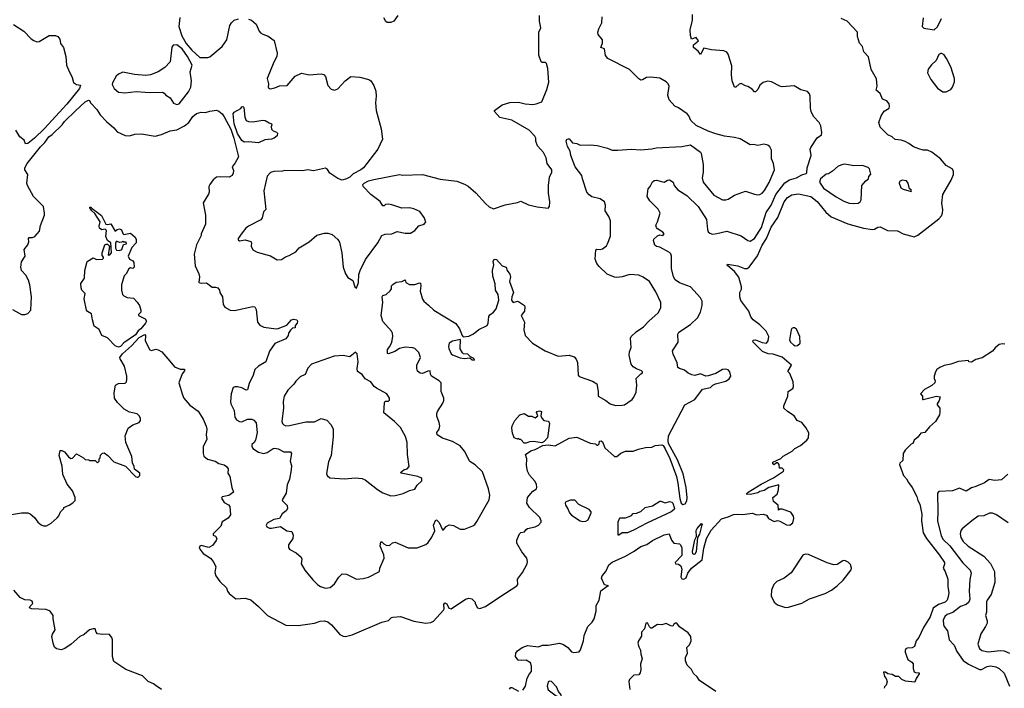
# Model space of a CAD drawing. Extents: x 2087054 to 2277909, y 548907 to 753496.
# Tile 26 of 256: x 2142900 to 2151831, y 599005 to 605068. Entities that reach past the tile are written whole.
import ezdxf

# ---------------------------------------------------------------- set-up
doc = ezdxf.new("R2010")
doc.units = 0

msp = doc.modelspace()

# ---------------------------------------------------------------- linework, layer by layer
at = {"layer": '0CON20XD'}
for points in [[(2148996.6, 601846.6), (2148962.8, 601862.8), (2148929.8, 601889.8), (2148884.5, 601904.5), (2148871.2, 601915), (2148863.8, 601955), (2148826.2, 602035), (2148820, 602065), (2148872.5, 602145), (2148871.2, 602215), (2148880, 602235), (2148983.8, 602305), (2149048, 602365), (2149076.4, 602416.4), (2149090, 602475), (2149089.2, 602515), (2149075.6, 602545.6), (2148985, 602644.2), (2148885, 602681.5), (2148845, 602710), (2148831.1, 602735), (2148811.1, 602811.1), (2148813.1, 602925), (2148805.6, 602945), (2148795, 602956.9), (2148705, 603006.7), (2148675, 603010), (2148662.3, 603022.3), (2148648.8, 603065), (2148652.7, 603077.3), (2148685, 603108.8), (2148705, 603116.2), (2148735, 603111.2), (2148746.2, 603125), (2148735, 603140), (2148685, 603170), (2148675, 603182.5), (2148671.2, 603205), (2148686, 603235), (2148709.2, 603315), (2148690.6, 603350.6), (2148615, 603426.2), (2148592.5, 603465), (2148601.2, 603535), (2148618.8, 603555), (2148641.2, 603598.8), (2148655, 603610), (2148675, 603613.8), (2148745, 603593.8), (2148776.4, 603613.6), (2148795, 603616.2), (2148826.7, 603595), (2148836.7, 603565), (2148870, 603525), (2148952, 603475), (2149055, 603373.8), (2149129.4, 603255), (2149138.9, 603165), (2149145.7, 603145), (2149160.7, 603130.7), (2149185.7, 603124.3), (2149225, 603128.1), (2149315, 603151.1), (2149445, 603109.2), (2149505, 603065.8), (2149525, 603060.8), (2149565, 603084.4), (2149628, 603185), (2149669.7, 603320.3), (2149716.9, 603385), (2149757.3, 603482.7), (2149841.8, 603588.2), (2149883.6, 603616.3), (2149945.9, 603634.1), (2149995, 603662), (2150035, 603672.5), (2150040.7, 603679.3), (2150043.9, 603726.1), (2150078, 603835), (2150071.2, 603895), (2150075, 603910), (2150134.1, 603995.9), (2150172.5, 604025), (2150176, 604045), (2150166.2, 604105), (2150151.2, 604135), (2150100.9, 604190.9), (2150080, 604235), (2150073.1, 604265), (2150068.8, 604375), (2150063.8, 604395), (2150045, 604416.7), (2149985, 604431.2), (2149925, 604466.7), (2149815, 604460), (2149794.1, 604464.1), (2149720, 604505), (2149685, 604509.2), (2149645, 604497.5), (2149615, 604473.8), (2149595, 604436.2), (2149575, 604413.3), (2149565, 604413.3), (2149545, 604437.5), (2149505, 604463.3), (2149485, 604466.7), (2149445, 604490), (2149426, 604484), (2149395, 604456.7), (2149385, 604457.5), (2149363.8, 604515), (2149357.7, 604567.7), (2149359.1, 604649.1), (2149327.3, 604755), (2149315, 604774.2), (2149287.5, 604785), (2149175, 604793.5), (2149105, 604811.2), (2149075, 604752.5), (2149052.9, 604782.9), (2149013.3, 604815), (2149011.2, 604838.8), (2149056.7, 604875), (2149036.4, 604906.4), (2148995, 604892.5), (2148984, 604925), (2148980.9, 604975), (2149003.6, 605065), (2149002.5, 605115)], [(2142845, 605022.9), (2142936, 604965), (2143004, 604895), (2143027.9, 604877.9), (2143055, 604867.5), (2143075, 604870.8), (2143165.8, 604925.8), (2143225.9, 604925.9), (2143245, 604916.7), (2143265, 604892), (2143271.2, 604851.2), (2143296.5, 604815), (2143318.8, 604735), (2143325.5, 604655.5), (2143343.4, 604613.4), (2143374.3, 604544.3), (2143387.8, 604497.8), (2143415, 604480.8), (2143450, 604475), (2143441.4, 604445), (2143327.4, 604302.6), (2143125, 604081.7), (2143035, 603992.6), (2142975, 603944.7), (2142953.3, 603943.3)], [(2144353.4, 605086.6), (2144342.7, 605005), (2144371.7, 604921.7), (2144410.9, 604850.9), (2144460.1, 604790.1), (2144535, 604726), (2144605, 604724.2), (2144625, 604730), (2144735.8, 604825), (2144780, 604885), (2144806.2, 605015), (2144819.7, 605040.3), (2144843.8, 605065), (2144885, 605075.7)], [(2144974.1, 605074.1), (2145003.2, 605063.2), (2145045, 605027.1), (2145071.1, 604965), (2145085, 604948.6), (2145105, 604935.8), (2145155, 604919.2), (2145208.8, 604878.8), (2145236.7, 604765), (2145230.9, 604735), (2145204.2, 604684.2), (2145145.6, 604535), (2145156.2, 604485), (2145153, 604453), (2145170.7, 604440.7), (2145215, 604450.8), (2145255, 604469.2), (2145325, 604472.5), (2145400, 604555), (2145455, 604583.8), (2145525, 604568.8), (2145635, 604576), (2145659.5, 604569.5), (2145672.3, 604552.3), (2145695, 604470), (2145725, 604438.8), (2145755, 604427.5), (2145785, 604440), (2145851.4, 604515), (2145905, 604554.3), (2145985, 604546.9), (2146067, 604527), (2146085, 604512.5), (2146111.9, 604471.9), (2146129.1, 604419.1), (2146134.5, 604375), (2146126.7, 604315), (2146133.3, 604245), (2146177.8, 604077.8), (2146190, 603985), (2146149.2, 603895), (2146018.6, 603725), (2145995, 603706.7), (2145925, 603670.7), (2145895, 603640.7), (2145865, 603623.5), (2145825, 603613.9), (2145785, 603627.1), (2145712.5, 603675), (2145690.5, 603710.5), (2145675, 603721.2), (2145565, 603697.5), (2145515, 603706.2), (2145463.9, 603696.1), (2145305, 603701.2), (2145285, 603693.3), (2145205, 603692.5), (2145175, 603682.5), (2145145, 603650), (2145115.7, 603515), (2145131.7, 603348.3), (2145112, 603325), (2145098.3, 603271.7), (2145086.6, 603253.4), (2144976.7, 603195), (2144952.3, 603177.7), (2144917.5, 603135), (2144882.5, 603085), (2144881.7, 603071.7), (2144893.8, 603063.8), (2144945, 603071.2), (2144996.1, 603056.1), (2145003.3, 603045), (2145000, 603015), (2145015, 602982.5), (2145055, 602960), (2145175, 602926.2), (2145235, 602891.2), (2145275.9, 602894.1), (2145311.7, 602918.3), (2145345, 602928.8), (2145405.7, 602964.3), (2145435, 602998.8), (2145526.7, 603055), (2145595, 603113.8), (2145665, 603131.2), (2145695, 603131.2), (2145735, 603120), (2145786.7, 603075), (2145801.7, 603051.7), (2145821.2, 602955), (2145833.8, 602825), (2145855, 602762.5), (2145875, 602730), (2145922.3, 602702.3), (2145940, 602645), (2145955, 602632.5)], [(2145955, 602632.5), (2145972, 602685), (2145976.1, 602756.1), (2145986.9, 602795), (2146037.2, 602892.8), (2146148.8, 603045), (2146185, 603110.6), (2146215, 603124.4), (2146275, 603126), (2146325, 603147.1), (2146395, 603131.2), (2146445, 603132), (2146485, 603156.2), (2146521.2, 603198.8), (2146567.5, 603215), (2146583.3, 603235), (2146568, 603275), (2146528.3, 603328.3), (2146474.1, 603354.1), (2146435, 603362.9), (2146365, 603359.4), (2146275, 603390.5), (2146245.8, 603394.2), (2146218.3, 603391.7), (2146205, 603380), (2146195, 603380), (2146169.3, 603419.3), (2146084.3, 603484.3), (2146016.2, 603555), (2146013.3, 603575), (2146023.3, 603585), (2146065, 603605.6), (2146112.1, 603617.9), (2146345, 603664.2), (2146375, 603659.2), (2146554.4, 603665.6), (2146715, 603621.5), (2146865, 603602.9), (2146935, 603578), (2146967.3, 603557.3), (2147037, 603497), (2147125, 603400), (2147159.5, 603369.5), (2147196.4, 603353.6), (2147305, 603388.8), (2147415, 603411.2), (2147445, 603423.3), (2147515, 603388), (2147595, 603370), (2147695, 603360), (2147706.1, 603373.9), (2147708.8, 603415), (2147695.9, 603495.9), (2147697.5, 603565), (2147705, 603640), (2147728, 603685), (2147728, 603705), (2147684.6, 603764.6), (2147675.5, 603815), (2147652.2, 603865), (2147597.8, 603925), (2147581.9, 603965), (2147580.6, 603995), (2147572.6, 604012.6), (2147522, 604065), (2147365, 604156.5), (2147255, 604182.5), (2147206.7, 604235), (2147206.2, 604245), (2147275, 604294.6), (2147345, 604316.4), (2147425, 604318.9), (2147485, 604304.5), (2147555, 604299.1), (2147585, 604303.6), (2147637, 604323), (2147682.5, 604435), (2147698.3, 604501.7), (2147689.2, 604625), (2147678.3, 604671.7), (2147668.8, 604678.8), (2147639.2, 604679.2), (2147628.8, 604685), (2147610, 604745), (2147610, 604955), (2147625.6, 604995), (2147613.5, 605055), (2147616.1, 605105)], [(2146330.8, 605105), (2146295, 605056), (2146265, 605043.8), (2146233.6, 605043.6), (2146220.7, 605050.7), (2146203.6, 605083.6)], [(2147465, 598988.8), (2147488.8, 599025), (2147503, 599097), (2147523, 599137), (2147543, 599157), (2147543.6, 599206.4), (2147532, 599235), (2147495, 599260.8), (2147455, 599256.2), (2147421.7, 599261.7), (2147396.7, 599295), (2147400, 599325), (2147414, 599345), (2147458.8, 599375), (2147505, 599392.5), (2147605, 599381.4), (2147642.6, 599397.4), (2147694.5, 599395.5), (2147795, 599414.3), (2147833.3, 599403.3), (2147873.3, 599375), (2147905, 599336.7), (2147925, 599330), (2147973.6, 599336.4), (2147986.7, 599355), (2148012.9, 599435), (2148020, 599485), (2148052.5, 599565), (2148091.4, 599605), (2148110.8, 599635), (2148127.5, 599705), (2148128, 599755), (2148156.2, 599805), (2148170.9, 599889.1), (2148227.5, 599932.5), (2148240, 599935), (2148204.2, 599944.2), (2148176.2, 600005), (2148184, 600025), (2148218, 600065), (2148243.3, 600125), (2148275, 600150), (2148395.9, 600204.1), (2148475, 600247.9), (2148535, 600289.7), (2148589.4, 600310.6), (2148640.6, 600345), (2148745, 600398), (2148790, 600405), (2148811.2, 600348.8), (2148832.1, 600322.1), (2148885, 600314), (2148895, 600305.8), (2148905, 600278.8), (2148905, 600210), (2148846.7, 600145), (2148850, 600135), (2148875, 600131.1), (2148897.9, 600115), (2148906.2, 600085), (2148896.7, 600015), (2148905, 599998.6), (2148925, 599993.3), (2148945, 600006), (2148961.1, 600048.9), (2148994.2, 600095.8), (2149089.8, 600170.2), (2149104.7, 600275), (2149129.6, 600365), (2149171.2, 600438.8), (2149265, 600542.2), (2149325, 600558.5), (2149375, 600582.2), (2149415, 600585.6), (2149459.7, 600580.3), (2149545, 600592), (2149585, 600576.7), (2149645, 600583.3), (2149673.6, 600573.6), (2149693.3, 600545), (2149745, 600518.8), (2149775, 600526.2), (2149795, 600519.2), (2149855, 600486), (2149885, 600483.3), (2149913.6, 600506.4), (2149923.3, 600545), (2149920, 600565), (2149895, 600602.5), (2149815, 600630), (2149795, 600630), (2149781.7, 600621.7), (2149780, 600665), (2149738.3, 600698.3), (2149732.5, 600735), (2149770, 600765), (2149783.3, 600805), (2149785, 600850), (2149694.2, 600825.8), (2149651.7, 600798.3), (2149615, 600790), (2149595, 600778.8), (2149527.7, 600762.3), (2149490, 600765), (2149506.7, 600785), (2149625, 600856.2), (2149737.5, 600915), (2149827.5, 600975), (2149830, 600985), (2149815, 601000), (2149791.7, 601001.7), (2149790, 601035), (2149778.3, 601048.3), (2149765, 601050), (2149745, 601032.5), (2149731.7, 601041.7), (2149732.5, 601055), (2149805, 601087.5), (2149825, 601110), (2149905.6, 601154.4), (2149931.2, 601178.8), (2149982.6, 601207.4), (2150040, 601255), (2150053.8, 601275), (2150057, 601323), (2150030.5, 601370.5), (2149995.9, 601415.9), (2149952.5, 601435), (2149925.9, 601475.9), (2149863.9, 601513.9), (2149830, 601545), (2149830, 601565), (2149866.2, 601655), (2149870, 601695), (2149912.5, 601725), (2149919.3, 601740.7), (2149916, 601785), (2149885, 601860), (2149870, 601875), (2149870, 601885), (2149900, 601935), (2149815, 602007.5), (2149735, 602035.8), (2149688.3, 602038.3), (2149637.9, 602057.9), (2149553.8, 602145), (2149550, 602155), (2149555, 602162.5), (2149573.9, 602166.1), (2149635, 602141.2), (2149673.9, 602136.1), (2149688, 602155), (2149693.9, 602196.1), (2149671.2, 602245), (2149615, 602300), (2149553.8, 602345), (2149533.3, 602375), (2149513.3, 602425), (2149440.6, 602520.6), (2149432.5, 602555), (2149432, 602595), (2149448.8, 602625), (2149448.8, 602645), (2149424.3, 602734.3), (2149384.5, 602784.5), (2149323.3, 602835), (2149316.7, 602845), (2149320, 602850), (2149415, 602837.5), (2149475, 602810.5), (2149497.9, 602812.1), (2149517.6, 602822.4), (2149593.5, 602926.5), (2149635, 603023.3), (2149673.3, 603085), (2149715, 603185.6), (2149777.7, 603275), (2149833.1, 603415), (2149864.5, 603455), (2149905, 603480), (2149965, 603490), (2150077.1, 603465), (2150135, 603420), (2150212.7, 603322.8), (2150259.9, 603279.9), (2150411.7, 603218.3), (2150555, 603177.1), (2150635, 603165.6), (2150655, 603168.6), (2150685, 603187.1), (2150705, 603188.6), (2150772.5, 603155), (2150862.7, 603152.7), (2150915, 603126.7), (2151015, 603098.8), (2151046.8, 603113.2), (2151238.7, 603261.3), (2151260.9, 603289.1), (2151270.6, 603315), (2151274.4, 603345), (2151265.7, 603404.3), (2151275, 603482.5), (2151348, 603612), (2151369.4, 603665), (2151369.4, 603695), (2151358, 603715), (2151304, 603745), (2151252.5, 603805), (2151175, 603866.2), (2151135, 603884.2), (2151095, 603885.8), (2151055, 603897.5), (2151006.7, 603915), (2150966.4, 603946.4), (2150932.9, 603962.9), (2150895, 603974.4), (2150840.3, 603980.3), (2150815, 604005.8), (2150773.6, 604023.6), (2150704.5, 604094.5), (2150694.4, 604135), (2150714.3, 604195), (2150742, 604238), (2150786.2, 604265), (2150791.2, 604285), (2150786.2, 604305), (2150765, 604332.5), (2150727, 604347), (2150705, 604397.5), (2150668.3, 604428.3), (2150676.7, 604465), (2150670.5, 604530.5), (2150623.8, 604615), (2150600.7, 604730.7), (2150555.9, 604775.9), (2150543.9, 604823.9), (2150517.5, 604855), (2150499.6, 604915), (2150498.5, 604955), (2150406, 605055), (2150350, 605080)], [(2148548.3, 604521.7), (2148535, 604518.8), (2148515, 604531.2), (2148430.8, 604615), (2148236.2, 604716.2), (2148214.5, 604744.5), (2148205, 604802.5), (2148172.5, 604815), (2148186.1, 604853.9), (2148186.2, 604885), (2148147.5, 604935), (2148143.8, 604955), (2148152, 604985), (2148181.2, 605038.8), (2148183.8, 605095)], [(2151095.6, 605084.4), (2151087.5, 605005), (2151101.5, 604991.5), (2151195, 604975.4), (2151225, 605001.9), (2151261.8, 605078.2)], [(2144325, 604299.4), (2144345, 604304.4), (2144432.2, 604415), (2144451.9, 604455), (2144459.4, 604515), (2144445.5, 604595), (2144463.1, 604655), (2144423.2, 604733.2), (2144374.6, 604805), (2144325, 604839.4), (2144292.9, 604837.1), (2144281.2, 604818.8), (2144266.2, 604685), (2144217.5, 604635), (2144156.2, 604595), (2144085, 604568.6), (2144045, 604560.5), (2143940.3, 604570.3), (2143835, 604593.1), (2143795, 604573.5), (2143775.7, 604555), (2143741.8, 604495), (2143740, 604480), (2143758, 604445), (2143795, 604410.8), (2143854.2, 604405.8), (2143955, 604417.1), (2144038, 604412), (2144085, 604407.1), (2144195, 604411.2), (2144211.7, 604401.7), (2144225, 604383.3), (2144265, 604358.8), (2144295, 604310), (2144325, 604299.4)], [(2151272.4, 604412.4), (2151305, 604414.3), (2151345, 604435.7), (2151360.5, 604455), (2151379.3, 604505), (2151380.8, 604535), (2151345, 604641.4), (2151307.3, 604717.3), (2151285, 604748), (2151265, 604761.2), (2151255, 604761.2), (2151238, 604752), (2151211.7, 604698.3), (2151170.3, 604659.7), (2151140.3, 604619.7), (2151133.1, 604585), (2151163.3, 604525), (2151225, 604445.6), (2151272.4, 604412.4)], [(2142945.8, 603724.2), (2142968.3, 603765), (2143089.4, 603915), (2143129, 603955), (2143165, 604006.1), (2143195, 604026.4), (2143286.5, 604113.5), (2143307.4, 604145), (2143405, 604242.3), (2143495, 604323), (2143525, 604336.7), (2143534, 604334), (2143541.4, 604315), (2143598.6, 604255), (2143630, 604205), (2143686.2, 604145), (2143755, 604088.8), (2143785, 604052), (2143855, 604017.5), (2143895, 604014.4), (2143945, 604028.6), (2144003.9, 604033.9), (2144127.3, 604012.7), (2144185, 604027.5), (2144265, 604060), (2144325, 604070), (2144395, 604104.2), (2144435, 604136.2), (2144469.8, 604190.2), (2144505, 604218.6), (2144545, 604230.8), (2144585, 604226.2), (2144625, 604238.8), (2144685, 604247.1), (2144705, 604238.8), (2144735, 604214), (2144755, 604185.8), (2144813.8, 604075), (2144842.3, 603995), (2144884.3, 603825.7), (2144855, 603768.8), (2144827.5, 603735), (2144839.3, 603699.3), (2144837.5, 603675), (2144826.4, 603653.6), (2144799.3, 603640.7), (2144724, 603644), (2144685, 603638.6), (2144655, 603615.8), (2144623.8, 603575), (2144616.7, 603555), (2144618.8, 603505), (2144613.9, 603486.1), (2144563.6, 603406.4), (2144584.2, 603295), (2144584.3, 603215), (2144546, 603125), (2144545, 603110), (2144503.6, 603026.4), (2144481.7, 602941.7), (2144492.5, 602835), (2144525, 602762.5), (2144530.8, 602735), (2144523.3, 602685), (2144545, 602679.2), (2144595, 602681.2), (2144645, 602643.3), (2144675, 602643.3), (2144696.7, 602635), (2144713.3, 602615), (2144716.2, 602595), (2144739.2, 602555), (2144744.3, 602484.3), (2144762.1, 602462.1), (2144807.5, 602435), (2144848.8, 602431.2), (2145015, 602468), (2145034.1, 602464.1), (2145045, 602440), (2145057.1, 602325), (2145078.9, 602298.9), (2145115, 602278.9), (2145225, 602264.4), (2145243, 602267), (2145322.3, 602297.7), (2145365, 602345.8), (2145385, 602352), (2145415, 602347.5), (2145420, 602335), (2145417.5, 602315), (2145400, 602295), (2145400, 602275), (2145375, 602270), (2145355, 602252.5), (2145338, 602225), (2145334, 602205), (2145315, 602174.3), (2145215, 602132), (2145167, 602063), (2145134, 601965), (2145065, 601926), (2145033.2, 601896.8), (2145018.6, 601845), (2144980.7, 601769.3), (2144965, 601712.5), (2144955, 601710), (2144915, 601730), (2144875, 601738.8), (2144855, 601740), (2144837, 601733), (2144818.8, 601675), (2144811.2, 601605), (2144813.8, 601585), (2144845.8, 601525), (2144850.8, 601465), (2144865, 601440), (2144895, 601424.3), (2144915, 601422.9), (2144965, 601445.7), (2145005, 601447.1), (2145025, 601435.8), (2145043.4, 601413.4), (2145054.4, 601325), (2145039.2, 601255), (2145028, 601235), (2145006.2, 601215), (2145005, 601200), (2145015, 601180), (2145067.4, 601147.4), (2145115, 601135.6), (2145145, 601144.3), (2145200.2, 601179.8), (2145215, 601183.3), (2145245, 601176.7), (2145295, 601148.6), (2145355, 601150), (2145365.6, 601135.6), (2145353.8, 601065), (2145366.2, 601025), (2145363.3, 600985), (2145347.7, 600902.3), (2145325, 600850), (2145316.9, 600775), (2145281.2, 600715), (2145284.1, 600704.1), (2145325, 600663.3), (2145328.9, 600635), (2145316, 600615), (2145282.1, 600587.9), (2145255, 600546.2), (2145204.3, 600535.7), (2145145, 600502.5), (2145136.7, 600485), (2145140.5, 600470.5), (2145165, 600456.7), (2145185, 600456.7), (2145265, 600473.3), (2145322.3, 600432.3), (2145367.7, 600427.7), (2145380, 600395), (2145378.8, 600365), (2145337.5, 600305), (2145338.3, 600278.3), (2145350, 600265), (2145407.5, 600235), (2145453.3, 600195), (2145460, 600175), (2145452.5, 600135), (2145487, 600077), (2145557.7, 599987.7), (2145605, 599942), (2145628.3, 599928.3), (2145675, 599914), (2145715, 599918), (2145756.7, 599953.3), (2145795, 600013.3), (2145825, 600042.5), (2145865, 600038.8), (2145955, 599993.3), (2146015, 600000), (2146065, 600013.8), (2146162.5, 600065), (2146167.5, 600095), (2146206.9, 600185), (2146204.4, 600214.4), (2146168.8, 600295), (2146175, 600332.5), (2146185, 600333.3), (2146204, 600314), (2146225, 600303.3), (2146255, 600300), (2146282.5, 600325), (2146305, 600329.2), (2146425, 600280), (2146505, 600280), (2146585, 600310), (2146605, 600327.5), (2146638.8, 600375), (2146666.4, 600433.6), (2146652.2, 600485), (2146675, 600532.5), (2146685, 600530), (2146705, 600508.8), (2146735, 600442.5), (2146745, 600442.5), (2146767.3, 600472.7), (2146795, 600486.2), (2146835, 600481.2), (2146895, 600448.8), (2146935, 600448), (2147011.2, 600478.8), (2147028.7, 600491.3), (2147046.2, 600516.2), (2147159.4, 600715), (2147164.2, 600755.8), (2147151.4, 600815), (2147097.6, 600967.6), (2147032, 601032), (2146982.1, 601062.1), (2146935.5, 601155), (2146895, 601202.5), (2146825, 601242), (2146735, 601274.3), (2146688, 601305), (2146684, 601325), (2146704.3, 601355.7), (2146709.4, 601385), (2146705.4, 601415.4), (2146683.2, 601473.2), (2146683.9, 601496.1), (2146688.8, 601515), (2146739.5, 601590.5), (2146748, 601615), (2146747.1, 601635), (2146724.4, 601695), (2146722.9, 601775), (2146705, 601794.3), (2146635.8, 601835), (2146625.6, 601855), (2146623.6, 601883.6), (2146600.6, 601879.4), (2146555, 601860.3), (2146533.4, 601863.4), (2146509.5, 601879.5), (2146501.4, 601905), (2146502.7, 601935), (2146535.6, 602005.6), (2146520.9, 602050.9), (2146485, 602085.7), (2146465, 602093.1), (2146395, 602098.9), (2146345, 602087.5), (2146301.7, 602058.3), (2146245, 602037.5), (2146235, 602042.5), (2146235, 602076.7), (2146256.9, 602105), (2146275.6, 602145), (2146284.2, 602194.2), (2146282.5, 602225), (2146273.8, 602245), (2146195, 602332.5), (2146178.8, 602385), (2146193.1, 602505), (2146189.2, 602555), (2146195, 602567.5), (2146225, 602576.7), (2146261.7, 602608.3), (2146273, 602627), (2146272.5, 602655), (2146283.9, 602666.1), (2146315, 602687.5), (2146367, 602693), (2146395, 602710), (2146403.6, 602683.6), (2146435, 602667.5), (2146485, 602666.2), (2146525, 602683.3), (2146535, 602677.5), (2146540, 602655), (2146531.4, 602605), (2146552.2, 602535), (2146565, 602514.2), (2146608.2, 602478.2), (2146655.3, 602435.3), (2146855, 602314.3), (2146890, 602265), (2146913, 602203), (2146922.5, 602192.5), (2146975, 602198.8), (2147015, 602218.8), (2147065, 602259.2), (2147138.8, 602295), (2147150.8, 602315), (2147154.1, 602375.9), (2147165, 602391.2), (2147198.8, 602415), (2147223.2, 602446.8), (2147247.5, 602525), (2147240, 602575), (2147216.7, 602615), (2147211.7, 602671.7), (2147191.2, 602741.2), (2147187.1, 602795), (2147200.8, 602845), (2147194.2, 602875.8), (2147205, 602896.2), (2147225, 602893.8), (2147275.7, 602835.7), (2147313.8, 602823.8), (2147322, 602795), (2147345, 602760), (2147350.8, 602735), (2147343.8, 602695), (2147379.2, 602595), (2147363.8, 602556.2), (2147361.4, 602525), (2147375, 602504), (2147414.1, 602515.9), (2147425, 602514), (2147477.5, 602475), (2147482.5, 602465), (2147478.8, 602425), (2147448, 602385), (2147478.8, 602325), (2147472.5, 602255), (2147485, 602203.3), (2147550, 602135), (2147666.1, 602066.1), (2147785, 602017.5), (2147885, 602024.6), (2147930.7, 602010.7), (2147948.7, 601988.7), (2147958.3, 601958.3), (2147966.7, 601845), (2147975, 601833.8), (2148095, 601790), (2148133.8, 601765), (2148148, 601695), (2148146.7, 601655), (2148215.7, 601615.7), (2148255, 601583.3), (2148305, 601570), (2148365, 601571.2), (2148386.2, 601575), (2148455.8, 601625), (2148471.4, 601645), (2148490.6, 601689.4), (2148498.8, 601755), (2148491.2, 601815), (2148533.6, 601856.4), (2148550, 601865), (2148550, 601875), (2148540, 601885), (2148495, 601900.8), (2148465, 601919.4), (2148447.3, 601945), (2148428.2, 602025), (2148430, 602055), (2148446, 602095), (2148439.6, 602180.4), (2148445.8, 602195), (2148491.2, 602238.8), (2148558.3, 602281.7), (2148605.9, 602334.1), (2148690.2, 602409.8), (2148716.5, 602455), (2148714.5, 602504.5), (2148670.3, 602600.3), (2148614.2, 602694.2), (2148555, 602734.3), (2148515, 602750), (2148435, 602758.1), (2148365, 602737.3), (2148315, 602728.8), (2148295, 602732.5), (2148230.2, 602760.2), (2148155, 602830), (2148136.1, 602856.1), (2148120.6, 602895), (2148125, 602980), (2148135, 602988), (2148165, 602984.3), (2148185, 602988.8), (2148221.4, 603018.6), (2148232.5, 603035), (2148259.2, 603105), (2148259.2, 603245), (2148243.4, 603283.4), (2148210.8, 603335), (2148214.1, 603385.9), (2148204.2, 603415), (2148165, 603443.3), (2148090.3, 603460.3), (2148065, 603480), (2148045.8, 603505), (2148003.8, 603625), (2148000, 603655), (2147937.1, 603735), (2147899.2, 603835), (2147893.8, 603875), (2147867.9, 603917.9), (2147857, 603967), (2147863.3, 603985), (2147875, 603988.8), (2147885, 603986.2), (2147915, 603952), (2147955, 603945.7), (2147985, 603929.4), (2148077.5, 603932.5), (2148136.9, 603926.9), (2148232.5, 603902.5), (2148275, 603884.2), (2148324.4, 603885.6), (2148445, 603894.5), (2148535, 603887.9), (2148635, 603895.5), (2148673.1, 603906.9), (2148905, 603918.9), (2148985, 603934), (2149075.5, 603865.5), (2149080, 603855), (2149099.6, 603755), (2149098.9, 603685), (2149090, 603635), (2149100.5, 603595), (2149195, 603477.8), (2149275, 603435.7), (2149305, 603434.3), (2149325, 603440.8), (2149385, 603475.7), (2149485, 603514.3), (2149564.4, 603484.4), (2149595, 603480), (2149615, 603484.2), (2149635, 603496), (2149655, 603519.2), (2149698.4, 603591.6), (2149745.3, 603705), (2149737.7, 603765), (2149720.9, 603805), (2149718.6, 603885), (2149705, 603916.2), (2149685, 603928.8), (2149648.8, 603938.8), (2149595, 603926), (2149555, 603935.8), (2149525, 603932.5), (2149435, 603987.5), (2149385, 604000.8), (2149292.3, 604012.3), (2149215, 604032), (2149145, 604055.7), (2149037.3, 604107.3), (2148986.2, 604155), (2148970, 604195), (2148955, 604214.2), (2148875, 604270), (2148843.2, 604283.2), (2148791.1, 604341.1), (2148780, 604385), (2148790, 604465), (2148782, 604485), (2148764, 604505), (2148705, 604537.1), (2148625, 604546.5), (2148585, 604544), (2148548.3, 604521.7)], [(2145065, 603952.5), (2144975, 603961.4), (2144935, 603958.8), (2144915, 603973.8), (2144876.4, 604035), (2144844.7, 604124.7), (2144836, 604214), (2144845, 604230), (2144905, 604262.5), (2144915, 604277.5), (2144925, 604280), (2144931.7, 604271.7), (2144940.8, 604185), (2144954.4, 604154.4), (2144975.8, 604145.8), (2145015, 604143.1), (2145105, 604156.7), (2145127.5, 604155), (2145161.7, 604131.7), (2145182.5, 604125), (2145187.5, 604115), (2145180, 604095), (2145184.2, 604074.2), (2145199.3, 604059.3), (2145228.8, 604048.8), (2145238.8, 604038.8), (2145236.2, 604015), (2145207.5, 603995), (2145184.2, 603985.8), (2145122.1, 603977.9), (2145065, 603952.5)], [(2142953.3, 603943.3), (2142939.2, 603975), (2142900, 604005), (2142865, 604066.7)], [(2142835, 602441.2), (2142915, 602393.3), (2142945, 602393.3), (2142975, 602403.3), (2143000, 602435), (2143007.5, 602555), (2142992.5, 602665), (2142980, 602705), (2142955, 602752.5), (2142916.7, 602795), (2142910.8, 602825), (2142916.8, 602873.2), (2142948.6, 602925), (2142940, 602985), (2142973.9, 603026.1), (2142981.2, 603055), (2142980, 603085), (2142985, 603092.5), (2143016.4, 603093.6), (2143037.3, 603102.7), (2143078.8, 603151.2), (2143089.5, 603200.5), (2143123.3, 603295), (2143123.8, 603315), (2143114.2, 603374.2), (2143024.3, 603465), (2142970.6, 603565), (2142964.4, 603585), (2142974.3, 603665), (2142945.5, 603705), (2142945.8, 603724.2)], [(2150465, 603400), (2150505, 603404.2), (2150524.3, 603415.7), (2150534.2, 603435), (2150537.5, 603565), (2150574.1, 603605.9), (2150600, 603625), (2150603, 603647), (2150621.7, 603668.3), (2150607.5, 603715), (2150595, 603726.7), (2150546.1, 603746.1), (2150465, 603742), (2150385, 603758.6), (2150365, 603755.8), (2150325, 603740), (2150273.3, 603695), (2150235, 603671.2), (2150213.9, 603666.1), (2150163.3, 603625), (2150156.2, 603595), (2150191.1, 603541.1), (2150305, 603461.1), (2150375, 603423.1), (2150425, 603405.7), (2150465, 603400)], [(2150985, 603510), (2150990, 603515), (2150987.5, 603525), (2150970, 603535), (2150960, 603585), (2150945, 603606.7), (2150905, 603613.3), (2150880.7, 603599.3), (2150877.5, 603585), (2150894.1, 603544.1), (2150915, 603530), (2150985, 603510)], [(2143795, 602098.9), (2143765, 602111.9), (2143695, 602183.8), (2143645, 602204), (2143619.3, 602259.3), (2143575, 602290), (2143559.5, 602345), (2143552.1, 602402.1), (2143515, 602420.8), (2143505.8, 602435), (2143484.1, 602535.9), (2143493.8, 602585), (2143464.2, 602615), (2143457.5, 602635), (2143455.7, 602675), (2143486.2, 602725), (2143490, 602795), (2143513.3, 602875), (2143565, 602908.8), (2143595, 602893.3), (2143650, 602895), (2143660, 602905), (2143660, 602915), (2143648.3, 602928.3), (2143647.5, 602955), (2143673.3, 603025), (2143685, 603032.5), (2143695, 603032.5), (2143713, 603013), (2143703, 602933), (2143717.5, 602935), (2143731.2, 602955), (2143726.7, 603045), (2143696.1, 603066.1), (2143680.7, 603100.7), (2143688, 603155), (2143675, 603168), (2143645, 603163.8), (2143625, 603176.7), (2143620.6, 603195), (2143629.2, 603235), (2143581.4, 603311.4), (2143554.2, 603335), (2143535, 603362.5), (2143535, 603367.5), (2143545, 603366.7), (2143556.7, 603355), (2143642, 603292), (2143680, 603215), (2143695, 603210), (2143726.4, 603216.4), (2143765, 603150), (2143783.8, 603166.2), (2143805, 603172.5), (2143823, 603163), (2143835, 603130), (2143845, 603120), (2143905, 603132.5), (2143947.5, 603095), (2143956.1, 603076.1), (2143956.7, 603045), (2143917.7, 603002.3), (2143883.3, 602925), (2143897, 602897), (2143925, 602880), (2143935.9, 602865.9), (2143937.5, 602825), (2143925, 602813.3), (2143905, 602816.7), (2143890.5, 602809.5), (2143866.1, 602763.9), (2143847.5, 602745), (2143823.3, 602665), (2143823.3, 602615), (2143833.3, 602575), (2143843.9, 602563.9), (2143875, 602550), (2143931.7, 602541.7), (2143965, 602507.5), (2143985.9, 602475.9), (2144000, 602435), (2143998.8, 602415), (2143977.5, 602395), (2143977.5, 602385), (2144036.7, 602355), (2144049.2, 602335), (2144042, 602315), (2143998.6, 602265), (2143974.1, 602245.9), (2143949.3, 602210.7), (2143845, 602137.3), (2143815, 602103.3), (2143795, 602098.9)], [(2143805, 602973.8), (2143826.7, 602985), (2143841.7, 603028.3), (2143870, 603035), (2143865, 603050), (2143845, 603050), (2143835, 603060), (2143825, 603050), (2143805, 603047.5), (2143785, 603057.5), (2143773.9, 603056.1), (2143768.3, 603041.7), (2143767.5, 602995), (2143778.8, 602978.8), (2143805, 602973.8)], [(2149935, 602111.4), (2149955, 602112.5), (2149979.2, 602135), (2149976.7, 602195), (2149945, 602262), (2149926.7, 602275), (2149915.8, 602274.2), (2149903.1, 602266.9), (2149898, 602255), (2149882.9, 602165), (2149892.8, 602142.8), (2149918.3, 602118.3), (2149935, 602111.4)], [(2142825, 600582.5), (2142915, 600596.7), (2142973, 600597), (2142995, 600587.5), (2143035, 600552.5), (2143065, 600512.5), (2143095, 600487.5), (2143117, 600477), (2143143, 600477), (2143185, 600502.5), (2143239.3, 600550.7), (2143255, 600570), (2143270, 600605), (2143300, 600635), (2143300, 600645), (2143350, 600665), (2143383, 600687), (2143401.7, 600708.3), (2143402.5, 600735), (2143380, 600795), (2143330, 600855), (2143292.5, 600945), (2143285, 601020), (2143259.2, 601115), (2143268.3, 601161.7), (2143281.7, 601161.7), (2143305, 601150), (2143343.6, 601103.6), (2143365, 601090), (2143378.3, 601091.7), (2143415, 601130), (2143480, 601095), (2143495, 601080), (2143527, 601077), (2143535, 601070), (2143585, 601070), (2143605, 601050), (2143620, 601065), (2143620, 601085), (2143630, 601095), (2143631.7, 601118.3), (2143651.7, 601138.3), (2143665, 601140), (2143700, 601115), (2143755, 601060), (2143858.3, 601018.3), (2143950, 600925), (2143965, 600920), (2143975, 600920), (2143990, 600935), (2143990, 600955), (2143941.7, 600991.7), (2143937, 601017), (2143921.7, 601048.3), (2143916.1, 601106.1), (2143863.8, 601235), (2143856.7, 601295), (2143885, 601362.5), (2143925, 601393.3), (2143983.9, 601416.1), (2143996.2, 601435), (2143996, 601455), (2143985, 601476.7), (2143965, 601493.8), (2143895, 601508.8), (2143847.7, 601537.7), (2143786.1, 601596.1), (2143761.2, 601635), (2143756.7, 601685), (2143770, 601755), (2143795, 601770), (2143855, 601772.9), (2143867.1, 601785), (2143870.8, 601805), (2143872.5, 601835), (2143851.4, 601925), (2143811.7, 601991.7), (2143809.2, 602005), (2143832.4, 602037.6), (2143915, 602110), (2143983.8, 602186.2), (2144035, 602213.8), (2144042, 602205), (2144037.1, 602155), (2144079.4, 602075), (2144095, 602067.5), (2144135, 602080.6), (2144156.7, 602075), (2144190, 602055), (2144260.8, 601970.8), (2144305, 601920), (2144355, 601897.5), (2144395, 601900), (2144395.8, 601884.2), (2144373.8, 601856.2), (2144343.8, 601775), (2144377.5, 601665), (2144390, 601635), (2144442.4, 601572.4), (2144518.3, 601518.3), (2144564.6, 601444.6), (2144592.1, 601382.1), (2144596, 601355), (2144590, 601305), (2144596.1, 601263.9), (2144562.9, 601195), (2144562.9, 601135), (2144570.3, 601110.3), (2144603.4, 601083.4), (2144674.4, 601064.4), (2144705, 601044), (2144755, 601031.2), (2144776.5, 601016.5), (2144791.2, 600995), (2144788.8, 600955), (2144806, 600925), (2144823.8, 600825), (2144840, 600785), (2144796.6, 600753.4), (2144737.5, 600742.5), (2144731.4, 600728.6), (2144755, 600690), (2144795, 600668.1), (2144804.6, 600654.6), (2144812.5, 600577.5), (2144791.1, 600548.9), (2144737.5, 600515), (2144725.8, 600475), (2144653.3, 600405), (2144653.6, 600393.6), (2144675, 600383.3), (2144688.8, 600365), (2144683.3, 600345), (2144649.5, 600300.5), (2144615, 600283.3), (2144545, 600298.8), (2144535, 600292.5), (2144527.5, 600275), (2144565, 600226.7), (2144630, 600185), (2144653.8, 600155), (2144678.3, 600108.3), (2144670, 600055), (2144680, 600025), (2144714, 599975), (2144775, 599916), (2144785.8, 599885), (2144800.8, 599865), (2144860, 599815), (2144943.6, 599823.6), (2144995, 599806), (2145066.6, 599746.6), (2145148, 599665), (2145315, 599576.2), (2145425, 599573.3), (2145575, 599596.7), (2145625, 599613.3), (2145663.6, 599616.4), (2145695, 599606.7), (2145729.5, 599579.5), (2145805, 599493.8), (2145835, 599476.7), (2145856.1, 599473.9), (2145915, 599490), (2146185, 599606), (2146245, 599620), (2146272.9, 599647.1), (2146285, 599651.4), (2146355, 599657.5), (2146475, 599613.8), (2146585, 599597.1), (2146628.8, 599601.2), (2146652.5, 599615), (2146743.3, 599715), (2146750, 599725), (2146745.8, 599765), (2146755, 599780), (2146775, 599771.2), (2146792.3, 599732.3), (2146815, 599726.2), (2146945, 599812.5), (2146975, 599822.5), (2147000, 599815), (2147030, 599785), (2147030, 599775), (2147052.5, 599735), (2147075, 599729.2), (2147125, 599745.6), (2147255, 599834.4), (2147410, 599935), (2147417, 599947), (2147416.7, 599995), (2147461.2, 600055), (2147504, 600135), (2147507.5, 600155), (2147498.8, 600185), (2147453.9, 600243.9), (2147410.7, 600320.7), (2147410.7, 600349.3), (2147433, 600407), (2147445, 600417.5), (2147480, 600425), (2147492.5, 600445), (2147506.4, 600453.6), (2147575, 600468.8), (2147605, 600483.3), (2147629.3, 600510.7), (2147631.2, 600525), (2147617.5, 600555), (2147524.3, 600644.3), (2147498.8, 600685), (2147506.7, 600735), (2147555, 600792.5), (2147586.4, 600813.6), (2147590, 600825), (2147586.7, 600855), (2147573.6, 600883.6), (2147525, 600937.5), (2147507.5, 600975), (2147497.5, 601025), (2147499.2, 601085), (2147488.8, 601125), (2147535, 601158.9), (2147575, 601170.9), (2147644.5, 601205.5), (2147695, 601212.2), (2147715, 601209.2), (2147755.8, 601204.2), (2147885, 601272.9), (2147955, 601282), (2148075, 601226.7), (2148121.7, 601221.7), (2148135, 601210), (2148145, 601210), (2148157, 601223), (2148160, 601245), (2148175, 601250), (2148185, 601240), (2148206.7, 601185), (2148295, 601107.5), (2148315, 601107.5), (2148352.2, 601137.8), (2148395, 601154.2), (2148465, 601156.2), (2148512.5, 601175), (2148575, 601188.9), (2148635, 601192.9), (2148665, 601207.1), (2148725, 601211.4), (2148736, 601206), (2148755, 601175.7), (2148798.6, 601088.6), (2148856.4, 600926.4), (2148871, 600865), (2148888.1, 600725), (2148899.5, 600685), (2148915, 600672.2), (2148935, 600678.6), (2148952.2, 600705), (2148953.5, 600733.5), (2148946.4, 600825), (2148918.6, 600948.6), (2148866.3, 601076.3), (2148786.4, 601225), (2148782.2, 601245), (2148786.2, 601295), (2148934.1, 601575.9), (2149022.5, 601625), (2149095, 601717.5), (2149167, 601733), (2149187, 601753), (2149212.5, 601765), (2149305, 601788.8), (2149335, 601810), (2149350, 601835), (2149342.5, 601875), (2149325, 601892.5), (2149305, 601900), (2149275, 601896.2), (2149215, 601858.8), (2149145, 601837.5), (2149125, 601835.8), (2149075, 601855.6), (2149025, 601840.8), (2148996.6, 601846.6)], [(2147025, 601980), (2147020, 601995), (2146990, 602010), (2146965, 602036.2), (2146925, 602037.5), (2146915, 602047.5), (2146893.9, 602083.9), (2146898.3, 602168.3), (2146825, 602153.3), (2146796.4, 602133.6), (2146790, 602105), (2146794, 602085), (2146815, 602036.7), (2146825, 602028), (2146895, 602002), (2146935, 601996.7), (2146981.7, 602001.7), (2147005, 601982.5), (2147025, 601980)], [(2151837, 602127), (2151815, 602130), (2151785, 602121.2), (2151748.3, 602091.7), (2151725, 602061.2), (2151628.9, 602001.1), (2151572.5, 601987.5), (2151535, 601961.2), (2151510, 601965), (2151505, 601977.5), (2151415, 601967.5), (2151345.5, 601944.5), (2151286.8, 601933.2), (2151245, 601914), (2151220, 601895), (2151206, 601875), (2151194, 601835), (2151193.9, 601813.9), (2151203, 601793), (2151200, 601775), (2151175, 601750), (2151107.5, 601715), (2151070, 601675), (2151090, 601655), (2151090, 601625), (2151095, 601622.5), (2151215, 601653.3), (2151248.3, 601648.3), (2151240, 601615), (2151222.5, 601585), (2151222.5, 601575), (2151246.4, 601546.4), (2151245, 601510), (2151242.5, 601485), (2151207.5, 601425), (2151152.5, 601375), (2151110, 601325), (2151075, 601320), (2151046.4, 601283.6), (2151013.6, 601256.4), (2151000, 601225), (2150985, 601220), (2150933.3, 601165), (2150912.5, 601135), (2150909.5, 601070.5), (2150885, 601046.7), (2150882, 601035), (2150916, 600935), (2150945, 600903.8), (2150960.8, 600870.8), (2150994.3, 600825), (2151039.2, 600745), (2151047.9, 600707.9), (2151064, 600675), (2151082.5, 600585), (2151080, 600525), (2151096.2, 600415), (2151124.8, 600364.7), (2151243.6, 600213.6), (2151288.1, 600145), (2151290, 600130), (2151276.2, 600095), (2151294.2, 600065), (2151318.9, 599995), (2151319.4, 599925), (2151328.9, 599875), (2151321.4, 599835), (2151312.5, 599805), (2151295, 599785.6), (2151235, 599763.8), (2151185, 599732.5), (2151157.8, 599652.2), (2151096.9, 599555), (2151056.2, 599465), (2151032.2, 599435), (2151016.8, 599383.2), (2150995, 599370.8), (2150951.2, 599368.8), (2150938, 599362), (2150931.2, 599348.8), (2150931.7, 599331.7), (2150955.9, 599265.9), (2150993, 599243), (2151005, 599227.5), (2151003.3, 599185), (2151012.5, 599155), (2151025, 599147.5), (2151060, 599145), (2151060, 599135), (2151032.5, 599095), (2151018.3, 599061.7), (2150935, 599068.8), (2150902.5, 599085), (2150875, 599112.5), (2150845, 599112.5), (2150815, 599130), (2150775, 599137.5), (2150755, 599150), (2150735, 599150), (2150743, 599113), (2150760, 599095), (2150767.5, 599065), (2150760, 599035), (2150743, 599017), (2150740, 599005)], [(2146265, 600750), (2146305, 600753.8), (2146377.3, 600772.7), (2146435, 600798.8), (2146485, 600812), (2146504.1, 600845.9), (2146547.5, 600885), (2146547, 600907), (2146540, 600915), (2146510, 600925), (2146360, 600955), (2146353, 600963), (2146385, 600986), (2146415, 600996.7), (2146433.6, 601016.4), (2146417.5, 601125), (2146414.2, 601235), (2146399.7, 601289.7), (2146355, 601368.8), (2146298.8, 601425), (2146202.7, 601502.7), (2146207.5, 601595), (2146215, 601607.5), (2146245, 601607.5), (2146253, 601617), (2146253.3, 601635), (2146230, 601675), (2146135, 601727.5), (2146115, 601743.3), (2146085, 601783.3), (2146032.1, 601812.1), (2146005, 601849.2), (2145965, 601877.5), (2145961.2, 601905), (2145971.5, 601965), (2145961.7, 602038.3), (2145945, 602052.5), (2145895, 602012), (2145835, 602024.2), (2145753.2, 602016.8), (2145546.7, 601945), (2145513.4, 601906.6), (2145488.3, 601851.7), (2145445, 601828), (2145405, 601790.8), (2145385, 601762), (2145332.1, 601707.9), (2145300, 601655), (2145289.2, 601605), (2145292.7, 601547.3), (2145278, 601425), (2145283.8, 601405), (2145295, 601393.3), (2145315, 601386.2), (2145347.7, 601387.7), (2145495, 601421.9), (2145575, 601420), (2145635, 601452.9), (2145685, 601436), (2145725, 601393.3), (2145743.8, 601355), (2145744, 601285), (2145724.4, 601115.6), (2145701.5, 601058.5), (2145683.2, 600953.2), (2145687.5, 600935), (2145714.5, 600914.5), (2145845, 600904.2), (2145945, 600914.4), (2146007.1, 600907.1), (2146035, 600896.7), (2146145, 600806.7), (2146195, 600776.7), (2146265, 600750)], [(2147495, 601227.5), (2147475, 601227.5), (2147445, 601260), (2147435, 601260), (2147425, 601270), (2147415, 601263.3), (2147385, 601277.5), (2147369.3, 601319.3), (2147363.3, 601365), (2147367.5, 601385), (2147391.2, 601435), (2147436.2, 601485), (2147475, 601497.1), (2147514.1, 601474.1), (2147545, 601473.3), (2147575, 601457.5), (2147600, 601475), (2147587.5, 601505), (2147592.5, 601515), (2147615, 601521.2), (2147632.5, 601515), (2147627, 601477), (2147636.7, 601455), (2147655, 601433.8), (2147696.7, 601426.7), (2147706.2, 601405), (2147687.5, 601275), (2147656.4, 601243.6), (2147635, 601231.9), (2147565, 601244.4), (2147525, 601241.2), (2147495, 601227.5)], [(2151863.9, 600946.1), (2151805, 600894), (2151745, 600890.8), (2151695, 600898.6), (2151650.6, 600869.4), (2151572.5, 600835), (2151535, 600822.9), (2151485, 600793.1), (2151425, 600818.8), (2151360, 600795), (2151238.8, 600791.2), (2151224.2, 600775.8), (2151228.8, 600605), (2151224.7, 600525), (2151257.7, 600387.7), (2151277.9, 600355), (2151336, 600296), (2151455, 600141.9), (2151520.8, 600075), (2151529.7, 600049.7), (2151518.5, 599991.5), (2151512.4, 599885), (2151517.4, 599812.6), (2151509.1, 599785), (2151485.8, 599765), (2151435, 599747.5), (2151365, 599693.9), (2151312, 599675), (2151290.8, 599655), (2151277.6, 599622.4), (2151279.1, 599585), (2151285.5, 599565.5), (2151317.4, 599527.4), (2151332.5, 599445), (2151375.5, 599395.5), (2151399.2, 599339.2), (2151456.9, 599256.9), (2151505, 599223.5), (2151605, 599174.6), (2151625, 599174.6), (2151675, 599203.1), (2151705, 599210), (2151755, 599200.4), (2151784, 599184), (2151830.9, 599140.9), (2151878.6, 599025)], [(2148005, 600516.7), (2148035, 600520), (2148055, 600532.5), (2148082.5, 600595), (2148082.5, 600605), (2148066.7, 600625), (2147972.4, 600672.4), (2147935, 600710), (2147895, 600711.4), (2147852.5, 600695), (2147846.7, 600685), (2147850, 600665), (2147872.7, 600632.7), (2147886.2, 600595), (2147903.8, 600575), (2147985, 600523.8), (2148005, 600516.7)], [(2148335, 600393.3), (2148330, 600395), (2148329.4, 600515), (2148345, 600551.2), (2148395, 600551.2), (2148427.7, 600562.3), (2148448.3, 600571.7), (2148465, 600590), (2148495, 600593.3), (2148535, 600607.5), (2148574.1, 600645.9), (2148638.9, 600661.1), (2148705, 600701.2), (2148715, 600703.3), (2148755, 600687.5), (2148795, 600698.8), (2148815, 600693.3), (2148825, 600682.5), (2148840, 600635), (2148836, 600625), (2148808, 600605), (2148588.2, 600501.8), (2148475, 600441.5), (2148413.3, 600415), (2148365, 600414.3), (2148335, 600393.3)], [(2151865, 600506.2), (2151759.2, 600579.2), (2151725, 600592), (2151695.9, 600594.1), (2151645, 600568), (2151595, 600566), (2151535.5, 600524.5), (2151448.8, 600451.2), (2151436.2, 600435), (2151430, 600405), (2151435.9, 600374.1), (2151457.1, 600335), (2151502.5, 600295), (2151645, 600202.9), (2151706, 600136), (2151741.8, 600065), (2151744.4, 599965), (2151713.1, 599855), (2151675.7, 599805), (2151670.6, 599789.4), (2151670, 599695), (2151659.2, 599665), (2151676.8, 599616.8), (2151674.3, 599595), (2151661.9, 599565), (2151619.6, 599500.4), (2151591.8, 599405), (2151606.9, 599366.9), (2151627, 599347), (2151684.7, 599334.7), (2151795, 599347.7), (2151830, 599345), (2151878.6, 599325)], [(2149015, 600217.5), (2149005, 600223.3), (2149001.9, 600245), (2149025, 600352.5), (2149038.8, 600381.2), (2149037.5, 600435), (2149045, 600453.3), (2149085, 600500), (2149090, 600495), (2149085.8, 600475), (2149065, 600403.3), (2149048.8, 600371.2), (2149035, 600242.5), (2149025, 600220.5), (2149015, 600217.5)], [(2149845, 599736.4), (2149875, 599742.2), (2149995, 599778), (2150065, 599816.2), (2150205, 599866.2), (2150265, 599896.2), (2150315, 599933.8), (2150370, 599985), (2150442, 600078), (2150445.8, 600095), (2150435, 600128), (2150415, 600149.4), (2150385, 600164), (2150365, 600161.2), (2150315, 600126.7), (2150285, 600126.2), (2150225, 600144.2), (2150055, 600217.5), (2150025, 600220), (2150005, 600211.2), (2149898.8, 600051.2), (2149835, 600004.4), (2149768.8, 599975), (2149740, 599945), (2149720, 599895), (2149717.3, 599845), (2149745, 599785.8), (2149775, 599761.8), (2149845, 599736.4)], [(2144187.5, 598995), (2144136.4, 599026.4), (2144115, 599046.7), (2144065, 599068), (2144015, 599118.8), (2143862.5, 599175), (2143755, 599247.5), (2143741.2, 599295), (2143741.2, 599445), (2143736.1, 599466.1), (2143710, 599495), (2143655, 599493.3), (2143605, 599500), (2143592.9, 599512.9), (2143583.3, 599543.3), (2143565, 599545.8), (2143534.3, 599535.7), (2143485, 599493.8), (2143445.9, 599474.1), (2143366.7, 599405), (2143310, 599365), (2143275, 599353.3), (2143232.2, 599362.2), (2143215, 599379.2), (2143204, 599414), (2143191.2, 599475), (2143196, 599495), (2143220.8, 599535), (2143202.5, 599635), (2143203.3, 599665), (2143176.2, 599705), (2143138.9, 599718.9), (2143005.4, 599724.6), (2142988, 599735), (2142995, 599751.2), (2143020, 599775), (2143013.3, 599795), (2142995, 599804), (2142945, 599808.8), (2142905, 599830), (2142846.2, 599895)], [(2149215, 598977.5), (2149067, 599077), (2149045, 599110), (2149010.7, 599140.7), (2148992.5, 599175), (2148953.3, 599215), (2148940, 599255), (2148940, 599285), (2148957.5, 599325), (2148950, 599375), (2148975, 599400), (2148990, 599435), (2148987.5, 599475), (2148965, 599507.5), (2148883.6, 599563.6), (2148860, 599595), (2148850, 599595), (2148835, 599587.5), (2148825, 599570), (2148805, 599572.5), (2148765, 599592), (2148725, 599580), (2148685, 599583.3), (2148635, 599550), (2148625, 599550), (2148613.9, 599563.9), (2148595, 599600), (2148580, 599595), (2148566.2, 599545), (2148538.8, 599515), (2148541.7, 599478.3), (2148514.3, 599435.7), (2148508, 599415), (2148515, 599380), (2148531.7, 599351.7), (2148533.8, 599316.2), (2148545.8, 599275), (2148531.1, 599225), (2148534.4, 599175), (2148528.9, 599145), (2148515, 599125.8), (2148471.2, 599125), (2148430, 599085), (2148423.9, 599066.1), (2148433.3, 598995)], [(2147805, 598927.5), (2147812.5, 598935), (2147810, 598945), (2147788.8, 598975), (2147769.2, 599019.2), (2147725, 599065.8), (2147705, 599068.8), (2147695, 599063.3), (2147683.8, 599025), (2147695, 598990), (2147765, 598937.5), (2147805, 598927.5)], [(2147342.7, 598997.3), (2147355, 599012.5), (2147365, 599012.5), (2147425, 598980)]]:
    msp.add_lwpolyline(points, dxfattribs=at)

doc.saveas('drawing.dxf')
